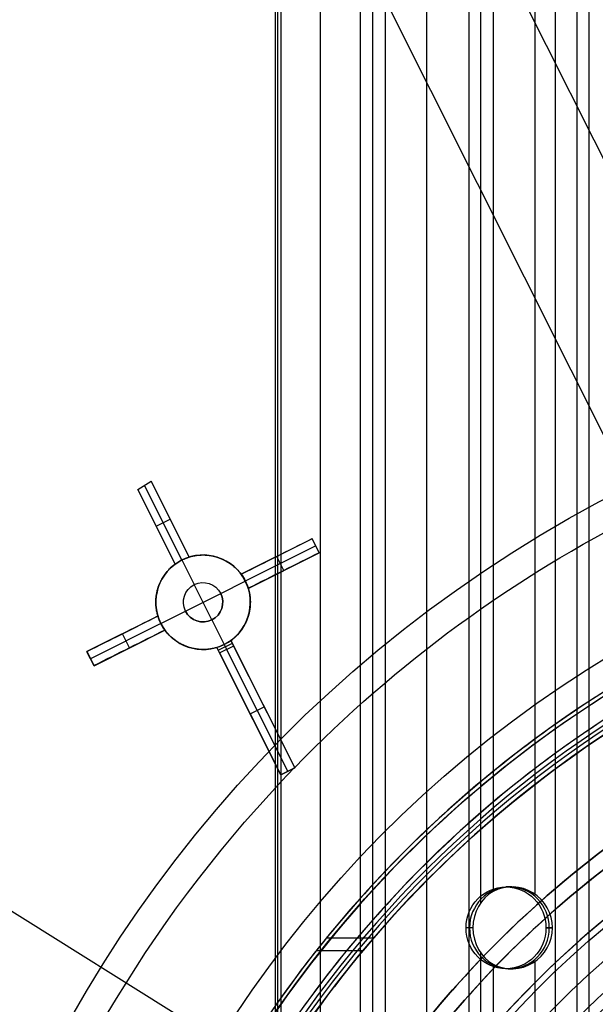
# Model space of a CAD drawing. Extents: x 16051 to 17254, y -2088 to -1046.
# Tile 47 of 62: x 16576 to 16612, y -1663 to -1601. Entities that reach past the tile are written whole.
import ezdxf

# ---------------------------------------------------------------- set-up
doc = ezdxf.new("R2010")
doc.units = 0
doc.layers.get('0').update_dxf_attribs({"linetype": 'CONTINUOUS'})
doc.layers.add('COLOR', color=7, linetype='CONTINUOUS')
doc.layers.add('LUZ', color=7, linetype='CONTINUOUS')

msp = doc.modelspace()

# ---------------------------------------------------------------- linework, layer by layer
for p, q in [((16597.386, -1675.616, 51.536), (16597.386, -1045.626, 51.536)), ((16598.162, -1675.616, 51.959), (16598.162, -1045.626, 51.959)), ((16598.939, -1045.626, 52.382), (16598.939, -1675.616, 52.382)), ((16601.598, -1675.616, 52.752), (16601.598, -1045.626, 52.752)), ((16604.258, -1045.626, 53.122), (16604.258, -1675.616, 53.122)), ((16605.034, -1656.749, 53.545), (16605.034, -1045.626, 53.545)), ((16605.811, -1045.626, 53.968), (16605.811, -1656.05, 53.968)), ((16608.471, -1656.232, 54.339), (16608.471, -1045.626, 54.339)), ((16609.748, -1045.626, 56.442), (16609.748, -1671.351, 56.442)), ((16611.13, -1045.626, 54.709), (16611.13, -1670.149, 54.709)), ((16611.907, -1669.133, 55.132), (16611.907, -1045.626, 55.132)), ((16594.85, -1675.616, 51.183), (16594.85, -1045.898, 51.183)), ((16591.966, -1049.626, 52.337), (16591.966, -1675.616, 52.337)), ((16592.14, -1675.616, 51.583), (16592.14, -1049.626, 51.583)), ((16592.314, -1049.626, 50.83), (16592.314, -1675.616, 50.83)), ((16606.99, -1655.764, 54.134), (16606.624, -1655.764, 55.721)), ((16604.522, -1658.364, 53.266), (16604.09, -1658.364, 55.136)), ((16609.157, -1658.364, 56.306), (16609.576, -1658.364, 54.493)), ((16609.576, -1658.364, 54.493), (16609.157, -1658.364, 56.306)), ((16609.576, -1658.364, 54.493), (16609.157, -1658.364, 56.306)), ((16595.225, -1659.001, 55.925), (16598.224, -1659.001, 56.617)), ((16597.534, -1659.815, 50.773), (16594.571, -1659.815, 50.088)), ((16605.034, -1675.616, 53.545), (16605.034, -1659.978, 53.545)), ((16605.811, -1660.678, 53.968), (16605.811, -1675.616, 53.968)), ((16608.471, -1673.695, 54.339), (16608.471, -1660.496, 54.339)), ((16606.99, -1660.964, 54.134), (16606.624, -1660.964, 55.721))]:
    msp.add_line(p, q)
at = {"extrusion": (-0.224951, 1.45219e-14, 0.97437)}
msp.add_lwpolyline([(1664.04, 16302.872), (1663.564, 16302.537), (1663.091, 16302.197), (1662.62, 16301.854), (1662.152, 16301.507), (1661.685, 16301.156), (1661.222, 16300.8), (1660.761, 16300.441), (1660.302, 16300.078), (1659.846, 16299.711), (1659.393, 16299.34), (1658.942, 16298.966), (1658.494, 16298.587), (1658.049, 16298.205), (1657.606, 16297.819), (1657.167, 16297.429), (1656.73, 16297.036), (1656.296, 16296.639), (1655.866, 16296.238), (1655.438, 16295.834), (1655.013, 16295.426), (1654.592, 16295.015), (1654.174, 16294.6), (1653.758, 16294.182), (1653.347, 16293.76), (1652.938, 16293.336), (1652.533, 16292.907), (1652.131, 16292.476), (1651.732, 16292.042), (1651.337, 16291.604), (1650.946, 16291.163), (1650.557, 16290.719), (1650.173, 16290.272), (1649.792, 16289.822), (1649.414, 16289.369), (1649.041, 16288.913), (1648.67, 16288.454), (1648.304, 16287.993), (1647.941, 16287.528), (1647.582, 16287.061), (1647.227, 16286.591), (1646.876, 16286.119), (1646.528, 16285.644), (1646.184, 16285.167), (1645.845, 16284.687), (1645.509, 16284.204), (1645.177, 16283.719), (1644.849, 16283.232), (1644.525, 16282.743), (1644.205, 16282.251), (1643.889, 16281.758), (1643.577, 16281.262), (1643.269, 16280.764), (1642.966, 16280.264), (1642.666, 16279.762), (1642.37, 16279.258), (1642.079, 16278.752), (1641.792, 16278.245), (1641.509, 16277.735), (1641.23, 16277.224), (1640.955, 16276.712), (1640.684, 16276.197), (1640.418, 16275.682), (1640.156, 16275.164), (1639.898, 16274.645), (1639.644, 16274.125), (1639.395, 16273.604), (1639.15, 16273.081), (1638.909, 16272.557), (1638.672, 16272.032), (1638.44, 16271.506), (1638.212, 16270.978), (1637.988, 16270.45), (1637.768, 16269.921), (1637.553, 16269.39), (1637.342, 16268.859), (1637.135, 16268.327), (1636.933, 16267.795), (1636.735, 16267.261), (1636.541, 16266.727), (1636.351, 16266.192), (1636.166, 16265.657), (1635.984, 16265.122), (1635.807, 16264.585), (1635.635, 16264.049), (1635.466, 16263.512), (1635.302, 16262.975), (1635.142, 16262.437), (1634.986, 16261.9), (1634.835, 16261.362), (1634.687, 16260.824), (1634.544, 16260.286), (1634.405, 16259.748), (1634.27, 16259.21), (1634.139, 16258.672), (1634.013, 16258.135), (1633.89, 16257.597), (1633.772, 16257.06), (1633.657, 16256.523), (1633.547, 16255.986), (1633.441, 16255.45), (1633.339, 16254.914), (1633.241, 16254.378), (1633.146, 16253.843), (1633.056, 16253.309), (1632.97, 16252.775), (1632.887, 16252.241), (1632.809, 16251.709), (1632.735, 16251.177), (1632.664, 16250.646), (1632.597, 16250.115), (1632.534, 16249.586), (1632.475, 16249.057), (1632.419, 16248.529), (1632.368, 16248.002), (1632.32, 16247.476), (1632.276, 16246.951), (1632.235, 16246.427), (1632.198, 16245.904), (1632.165, 16245.383), (1632.136, 16244.862), (1632.11, 16244.343), (1632.087, 16243.825), (1632.068, 16243.308), (1632.053, 16242.792), (1632.041, 16242.278), (1632.032, 16241.765), (1632.027, 16241.253), (1632.025, 16240.743), (1632.027, 16240.224), (1632.032, 16239.703), (1632.041, 16239.181), (1632.054, 16238.657), (1632.07, 16238.132), (1632.089, 16237.606), (1632.113, 16237.079), (1632.14, 16236.55), (1632.17, 16236.02), (1632.205, 16235.489), (1632.243, 16234.957), (1632.285, 16234.423), (1632.331, 16233.889), (1632.38, 16233.353), (1632.434, 16232.817), (1632.491, 16232.28), (1632.553, 16231.741), (1632.618, 16231.202), (1632.687, 16230.662), (1632.76, 16230.121), (1632.838, 16229.58), (1632.919, 16229.037), (1633.004, 16228.494), (1633.094, 16227.951), (1633.187, 16227.407), (1633.285, 16226.862), (1633.387, 16226.317), (1633.493, 16225.771), (1633.603, 16225.225), (1633.718, 16224.679), (1633.836, 16224.132), (1633.959, 16223.585), (1634.086, 16223.038), (1634.217, 16222.491), (1634.353, 16221.943), (1634.493, 16221.396), (1634.637, 16220.848), (1634.786, 16220.301), (1634.939, 16219.754), (1635.096, 16219.206), (1635.258, 16218.659), (1635.423, 16218.113), (1635.594, 16217.566), (1635.769, 16217.02), (1635.948, 16216.474), (1636.131, 16215.929), (1636.319, 16215.384), (1636.511, 16214.84), (1636.708, 16214.297), (1636.909, 16213.754), (1637.115, 16213.212), (1637.325, 16212.67), (1637.539, 16212.13), (1637.758, 16211.59), (1637.981, 16211.051), (1638.209, 16210.513), (1638.441, 16209.977), (1638.678, 16209.441), (1638.919, 16208.907), (1639.164, 16208.374), (1639.414, 16207.842), (1639.668, 16207.311), (1639.927, 16206.782), (1640.19, 16206.254), (1640.457, 16205.728), (1640.729, 16205.203), (1641.005, 16204.68), (1641.285, 16204.159), (1641.57, 16203.639), (1641.859, 16203.121), (1642.152, 16202.605), (1642.45, 16202.091), (1642.752, 16201.579), (1643.058, 16201.068), (1643.369, 16200.56), (1643.683, 16200.054), (1644.002, 16199.55), (1644.325, 16199.049), (1644.652, 16198.549), (1644.984, 16198.052), (1645.319, 16197.557), (1645.659, 16197.065), (1646.002, 16196.575), (1646.35, 16196.088), (1646.702, 16195.604), (1647.057, 16195.122), (1647.417, 16194.642), (1647.78, 16194.166), (1648.148, 16193.692), (1648.519, 16193.221), (1648.894, 16192.753), (1649.273, 16192.288), (1649.656, 16191.826), (1650.043, 16191.367), (1650.433, 16190.911), (1650.827, 16190.458), (1651.224, 16190.008), (1651.625, 16189.562), (1652.03, 16189.119), (1652.438, 16188.679), (1652.85, 16188.243), (1653.265, 16187.81), (1653.683, 16187.38), (1654.105, 16186.954), (1654.53, 16186.531), (1654.959, 16186.112), (1655.391, 16185.697), (1655.826, 16185.285), (1656.264, 16184.877), (1656.705, 16184.473), (1657.149, 16184.072), (1657.596, 16183.676), (1658.046, 16183.283), (1658.499, 16182.894), (1658.955, 16182.509), (1659.414, 16182.128), (1659.876, 16181.75), (1660.34, 16181.377), (1660.807, 16181.008), (1661.277, 16180.643), (1661.749, 16180.282), (1662.223, 16179.925), (1662.701, 16179.572), (1663.18, 16179.224), (1663.662, 16178.879), (1664.147, 16178.539), (1664.633, 16178.203), (1665.122, 16177.872)], dxfattribs=at)
at = {"extrusion": (-0.224951, -6.86556e-14, 0.97437)}
msp.add_lwpolyline([(1663.282, 16177.872), (1662.816, 16178.209), (1662.352, 16178.55), (1661.891, 16178.896), (1661.432, 16179.245), (1660.975, 16179.597), (1660.521, 16179.954), (1660.07, 16180.315), (1659.621, 16180.679), (1659.174, 16181.047), (1658.73, 16181.419), (1658.289, 16181.795), (1657.851, 16182.174), (1657.415, 16182.557), (1656.982, 16182.943), (1656.552, 16183.333), (1656.125, 16183.727), (1655.701, 16184.124), (1655.28, 16184.524), (1654.862, 16184.928), (1654.447, 16185.335), (1654.035, 16185.746), (1653.626, 16186.16), (1653.22, 16186.577), (1652.817, 16186.998), (1652.418, 16187.422), (1652.022, 16187.848), (1651.63, 16188.278), (1651.24, 16188.712), (1650.854, 16189.148), (1650.472, 16189.587), (1650.093, 16190.029), (1649.717, 16190.474), (1649.345, 16190.922), (1648.977, 16191.373), (1648.612, 16191.826), (1648.25, 16192.282), (1647.893, 16192.741), (1647.539, 16193.203), (1647.188, 16193.667), (1646.842, 16194.134), (1646.499, 16194.603), (1646.16, 16195.075), (1645.825, 16195.549), (1645.493, 16196.025), (1645.165, 16196.504), (1644.842, 16196.985), (1644.522, 16197.469), (1644.206, 16197.954), (1643.894, 16198.442), (1643.586, 16198.931), (1643.282, 16199.423), (1642.981, 16199.917), (1642.685, 16200.412), (1642.393, 16200.91), (1642.105, 16201.409), (1641.821, 16201.91), (1641.541, 16202.413), (1641.265, 16202.917), (1640.993, 16203.423), (1640.725, 16203.931), (1640.462, 16204.44), (1640.202, 16204.951), (1639.947, 16205.463), (1639.695, 16205.976), (1639.448, 16206.491), (1639.205, 16207.007), (1638.966, 16207.524), (1638.731, 16208.042), (1638.501, 16208.562), (1638.274, 16209.082), (1638.052, 16209.604), (1637.834, 16210.126), (1637.62, 16210.65), (1637.41, 16211.174), (1637.205, 16211.699), (1637.003, 16212.225), (1636.806, 16212.751), (1636.613, 16213.279), (1636.424, 16213.806), (1636.239, 16214.335), (1636.059, 16214.863), (1635.882, 16215.393), (1635.71, 16215.922), (1635.542, 16216.452), (1635.378, 16216.983), (1635.218, 16217.513), (1635.062, 16218.044), (1634.91, 16218.575), (1634.763, 16219.106), (1634.619, 16219.638), (1634.48, 16220.169), (1634.344, 16220.7), (1634.213, 16221.231), (1634.085, 16221.763), (1633.962, 16222.293), (1633.843, 16222.824), (1633.727, 16223.355), (1633.616, 16223.885), (1633.508, 16224.415), (1633.405, 16224.944), (1633.305, 16225.473), (1633.21, 16226.002), (1633.118, 16226.53), (1633.03, 16227.058), (1632.946, 16227.585), (1632.866, 16228.112), (1632.789, 16228.637), (1632.717, 16229.162), (1632.648, 16229.687), (1632.583, 16230.21), (1632.521, 16230.733), (1632.464, 16231.255), (1632.41, 16231.776), (1632.359, 16232.297), (1632.312, 16232.816), (1632.269, 16233.334), (1632.23, 16233.851), (1632.194, 16234.367), (1632.162, 16234.883), (1632.133, 16235.396), (1632.107, 16235.909), (1632.086, 16236.421), (1632.067, 16236.931), (1632.052, 16237.44), (1632.04, 16237.948), (1632.032, 16238.455), (1632.027, 16238.96), (1632.025, 16239.464), (1632.027, 16239.99), (1632.033, 16240.517), (1632.042, 16241.046), (1632.054, 16241.576), (1632.071, 16242.108), (1632.091, 16242.641), (1632.115, 16243.176), (1632.142, 16243.711), (1632.174, 16244.248), (1632.209, 16244.786), (1632.248, 16245.325), (1632.292, 16245.866), (1632.339, 16246.407), (1632.39, 16246.95), (1632.445, 16247.493), (1632.503, 16248.038), (1632.566, 16248.583), (1632.634, 16249.13), (1632.705, 16249.677), (1632.78, 16250.225), (1632.859, 16250.774), (1632.943, 16251.323), (1633.03, 16251.873), (1633.122, 16252.424), (1633.218, 16252.975), (1633.319, 16253.527), (1633.423, 16254.08), (1633.532, 16254.632), (1633.645, 16255.186), (1633.763, 16255.739), (1633.885, 16256.293), (1634.011, 16256.847), (1634.141, 16257.401), (1634.276, 16257.956), (1634.416, 16258.51), (1634.559, 16259.065), (1634.707, 16259.619), (1634.86, 16260.173), (1635.017, 16260.728), (1635.179, 16261.282), (1635.345, 16261.836), (1635.515, 16262.389), (1635.69, 16262.943), (1635.869, 16263.496), (1636.053, 16264.048), (1636.242, 16264.6), (1636.435, 16265.152), (1636.632, 16265.702), (1636.834, 16266.253), (1637.041, 16266.802), (1637.252, 16267.351), (1637.468, 16267.898), (1637.688, 16268.445), (1637.913, 16268.991), (1638.142, 16269.536), (1638.376, 16270.08), (1638.614, 16270.623), (1638.857, 16271.164), (1639.105, 16271.705), (1639.357, 16272.244), (1639.613, 16272.782), (1639.874, 16273.318), (1640.14, 16273.853), (1640.409, 16274.386), (1640.684, 16274.918), (1640.963, 16275.448), (1641.246, 16275.976), (1641.534, 16276.503), (1641.826, 16277.028), (1642.123, 16277.55), (1642.424, 16278.071), (1642.73, 16278.59), (1643.039, 16279.107), (1643.354, 16279.622), (1643.672, 16280.135), (1643.995, 16280.645), (1644.322, 16281.153), (1644.654, 16281.659), (1644.989, 16282.163), (1645.329, 16282.664), (1645.673, 16283.162), (1646.021, 16283.658), (1646.374, 16284.152), (1646.73, 16284.642), (1647.091, 16285.13), (1647.455, 16285.615), (1647.824, 16286.098), (1648.197, 16286.577), (1648.573, 16287.054), (1648.954, 16287.527), (1649.338, 16287.998), (1649.727, 16288.465), (1650.119, 16288.93), (1650.515, 16289.391), (1650.915, 16289.849), (1651.318, 16290.304), (1651.725, 16290.755), (1652.136, 16291.203), (1652.55, 16291.647), (1652.968, 16292.089), (1653.39, 16292.526), (1653.815, 16292.96), (1654.243, 16293.391), (1654.675, 16293.817), (1655.11, 16294.241), (1655.548, 16294.66), (1655.99, 16295.076), (1656.435, 16295.487), (1656.883, 16295.895), (1657.334, 16296.299), (1657.788, 16296.7), (1658.246, 16297.096), (1658.706, 16297.488), (1659.169, 16297.876), (1659.635, 16298.261), (1660.104, 16298.641), (1660.576, 16299.017), (1661.05, 16299.388), (1661.527, 16299.756), (1662.007, 16300.119), (1662.489, 16300.479), (1662.974, 16300.833), (1663.461, 16301.184), (1663.95, 16301.53), (1664.442, 16301.872), (1664.936, 16302.21), (1665.433, 16302.543), (1665.931, 16302.872)], dxfattribs=at)
at = {"extrusion": (-0.224951, -8.65094e-14, 0.97437)}
msp.add_lwpolyline([(1669.49, 16177.872), (1668.979, 16178.181), (1668.471, 16178.494), (1667.964, 16178.813), (1667.46, 16179.136), (1666.958, 16179.463), (1666.458, 16179.796), (1665.96, 16180.132), (1665.465, 16180.474), (1664.972, 16180.82), (1664.482, 16181.17), (1663.994, 16181.525), (1663.509, 16181.885), (1663.026, 16182.248), (1662.546, 16182.617), (1662.069, 16182.989), (1661.595, 16183.366), (1661.123, 16183.747), (1660.655, 16184.133), (1660.189, 16184.523), (1659.727, 16184.917), (1659.268, 16185.315), (1658.812, 16185.717), (1658.359, 16186.123), (1657.909, 16186.534), (1657.462, 16186.948), (1657.019, 16187.366), (1656.58, 16187.788), (1656.143, 16188.214), (1655.711, 16188.644), (1655.282, 16189.078), (1654.856, 16189.515), (1654.434, 16189.956), (1654.016, 16190.401), (1653.601, 16190.849), (1653.191, 16191.301), (1652.784, 16191.756), (1652.381, 16192.215), (1651.982, 16192.677), (1651.586, 16193.143), (1651.195, 16193.611), (1650.808, 16194.083), (1650.425, 16194.558), (1650.046, 16195.037), (1649.671, 16195.518), (1649.3, 16196.002), (1648.934, 16196.489), (1648.571, 16196.98), (1648.213, 16197.472), (1647.859, 16197.968), (1647.51, 16198.467), (1647.165, 16198.968), (1646.824, 16199.471), (1646.488, 16199.978), (1646.156, 16200.486), (1645.828, 16200.997), (1645.505, 16201.511), (1645.187, 16202.027), (1644.873, 16202.545), (1644.563, 16203.065), (1644.259, 16203.587), (1643.958, 16204.111), (1643.663, 16204.638), (1643.372, 16205.166), (1643.085, 16205.696), (1642.803, 16206.228), (1642.526, 16206.762), (1642.254, 16207.297), (1641.986, 16207.834), (1641.723, 16208.372), (1641.464, 16208.912), (1641.211, 16209.453), (1640.962, 16209.996), (1640.717, 16210.54), (1640.478, 16211.085), (1640.243, 16211.632), (1640.013, 16212.179), (1639.787, 16212.728), (1639.567, 16213.277), (1639.351, 16213.828), (1639.14, 16214.379), (1638.933, 16214.931), (1638.731, 16215.484), (1638.534, 16216.038), (1638.342, 16216.592), (1638.155, 16217.146), (1637.972, 16217.702), (1637.793, 16218.257), (1637.62, 16218.813), (1637.451, 16219.369), (1637.287, 16219.926), (1637.127, 16220.483), (1636.973, 16221.04), (1636.822, 16221.597), (1636.677, 16222.154), (1636.536, 16222.711), (1636.399, 16223.268), (1636.267, 16223.825), (1636.14, 16224.381), (1636.017, 16224.938), (1635.899, 16225.494), (1635.785, 16226.049), (1635.676, 16226.605), (1635.571, 16227.159), (1635.471, 16227.714), (1635.375, 16228.268), (1635.283, 16228.821), (1635.196, 16229.373), (1635.113, 16229.925), (1635.034, 16230.476), (1634.96, 16231.026), (1634.89, 16231.576), (1634.824, 16232.124), (1634.763, 16232.672), (1634.705, 16233.218), (1634.652, 16233.764), (1634.603, 16234.308), (1634.558, 16234.852), (1634.517, 16235.394), (1634.48, 16235.935), (1634.447, 16236.475), (1634.419, 16237.013), (1634.394, 16237.55), (1634.373, 16238.086), (1634.356, 16238.62), (1634.342, 16239.153), (1634.333, 16239.685), (1634.327, 16240.214), (1634.325, 16240.743), (1634.327, 16241.261), (1634.333, 16241.781), (1634.342, 16242.303), (1634.355, 16242.826), (1634.371, 16243.35), (1634.391, 16243.876), (1634.415, 16244.403), (1634.443, 16244.931), (1634.475, 16245.461), (1634.51, 16245.991), (1634.549, 16246.523), (1634.593, 16247.056), (1634.64, 16247.59), (1634.691, 16248.125), (1634.746, 16248.662), (1634.806, 16249.199), (1634.869, 16249.737), (1634.936, 16250.276), (1635.008, 16250.815), (1635.083, 16251.356), (1635.163, 16251.897), (1635.247, 16252.439), (1635.335, 16252.982), (1635.427, 16253.525), (1635.524, 16254.069), (1635.625, 16254.613), (1635.73, 16255.158), (1635.839, 16255.703), (1635.953, 16256.249), (1636.071, 16256.795), (1636.193, 16257.341), (1636.32, 16257.887), (1636.451, 16258.434), (1636.587, 16258.98), (1636.727, 16259.527), (1636.872, 16260.074), (1637.02, 16260.62), (1637.174, 16261.167), (1637.332, 16261.713), (1637.494, 16262.259), (1637.661, 16262.805), (1637.832, 16263.351), (1638.008, 16263.896), (1638.188, 16264.441), (1638.373, 16264.985), (1638.563, 16265.529), (1638.757, 16266.072), (1638.955, 16266.615), (1639.158, 16267.156), (1639.366, 16267.697), (1639.578, 16268.237), (1639.795, 16268.777), (1640.016, 16269.315), (1640.242, 16269.852), (1640.473, 16270.389), (1640.708, 16270.924), (1640.947, 16271.458), (1641.191, 16271.99), (1641.44, 16272.522), (1641.693, 16273.052), (1641.951, 16273.581), (1642.213, 16274.108), (1642.479, 16274.633), (1642.751, 16275.157), (1643.026, 16275.68), (1643.306, 16276.2), (1643.591, 16276.719), (1643.88, 16277.236), (1644.174, 16277.751), (1644.471, 16278.264), (1644.774, 16278.775), (1645.08, 16279.285), (1645.391, 16279.792), (1645.707, 16280.296), (1646.027, 16280.799), (1646.351, 16281.299), (1646.679, 16281.797), (1647.011, 16282.292), (1647.348, 16282.785), (1647.689, 16283.276), (1648.034, 16283.764), (1648.383, 16284.249), (1648.737, 16284.731), (1649.094, 16285.211), (1649.456, 16285.688), (1649.821, 16286.162), (1650.191, 16286.633), (1650.564, 16287.101), (1650.942, 16287.567), (1651.323, 16288.029), (1651.708, 16288.488), (1652.098, 16288.944), (1652.49, 16289.396), (1652.887, 16289.845), (1653.287, 16290.291), (1653.691, 16290.734), (1654.099, 16291.173), (1654.51, 16291.609), (1654.925, 16292.041), (1655.343, 16292.47), (1655.764, 16292.895), (1656.189, 16293.317), (1656.618, 16293.734), (1657.05, 16294.148), (1657.485, 16294.559), (1657.923, 16294.965), (1658.364, 16295.368), (1658.809, 16295.766), (1659.257, 16296.161), (1659.707, 16296.552), (1660.161, 16296.939), (1660.618, 16297.322), (1661.077, 16297.7), (1661.539, 16298.075), (1662.004, 16298.445), (1662.472, 16298.812), (1662.943, 16299.174), (1663.416, 16299.532), (1663.892, 16299.885), (1664.37, 16300.235), (1664.851, 16300.58), (1665.334, 16300.92), (1665.819, 16301.257), (1666.307, 16301.589), (1666.797, 16301.916), (1667.289, 16302.239), (1667.783, 16302.558), (1668.279, 16302.872)], dxfattribs=at)
at = {"extrusion": (-0.224951, 3.12243e-15, 0.97437)}
msp.add_lwpolyline([(1669.797, 16302.518), (1669.283, 16302.21), (1668.77, 16301.898), (1668.26, 16301.581), (1667.752, 16301.259), (1667.247, 16300.933), (1666.743, 16300.602), (1666.242, 16300.266), (1665.743, 16299.925), (1665.246, 16299.58), (1664.752, 16299.231), (1664.261, 16298.877), (1663.772, 16298.518), (1663.286, 16298.155), (1662.802, 16297.787), (1662.321, 16297.415), (1661.843, 16297.039), (1661.368, 16296.658), (1660.896, 16296.273), (1660.427, 16295.884), (1659.961, 16295.49), (1659.497, 16295.092), (1659.038, 16294.69), (1658.581, 16294.284), (1658.127, 16293.874), (1657.677, 16293.459), (1657.231, 16293.041), (1656.787, 16292.619), (1656.347, 16292.192), (1655.911, 16291.762), (1655.478, 16291.328), (1655.049, 16290.891), (1654.623, 16290.449), (1654.202, 16290.004), (1653.783, 16289.555), (1653.369, 16289.103), (1652.959, 16288.647), (1652.552, 16288.188), (1652.149, 16287.725), (1651.751, 16287.259), (1651.356, 16286.789), (1650.965, 16286.316), (1650.579, 16285.84), (1650.196, 16285.361), (1649.818, 16284.879), (1649.444, 16284.393), (1649.074, 16283.905), (1648.708, 16283.414), (1648.347, 16282.919), (1647.99, 16282.422), (1647.637, 16281.923), (1647.289, 16281.42), (1646.945, 16280.915), (1646.605, 16280.407), (1646.27, 16279.897), (1645.94, 16279.384), (1645.614, 16278.869), (1645.292, 16278.352), (1644.975, 16277.832), (1644.663, 16277.31), (1644.355, 16276.786), (1644.052, 16276.26), (1643.753, 16275.732), (1643.46, 16275.202), (1643.17, 16274.67), (1642.886, 16274.136), (1642.606, 16273.6), (1642.331, 16273.063), (1642.061, 16272.524), (1641.795, 16271.984), (1641.534, 16271.442), (1641.278, 16270.898), (1641.026, 16270.353), (1640.78, 16269.807), (1640.538, 16269.259), (1640.301, 16268.711), (1640.068, 16268.161), (1639.841, 16267.61), (1639.618, 16267.058), (1639.4, 16266.505), (1639.187, 16265.952), (1638.978, 16265.397), (1638.774, 16264.842), (1638.576, 16264.286), (1638.381, 16263.729), (1638.192, 16263.172), (1638.007, 16262.615), (1637.827, 16262.056), (1637.652, 16261.498), (1637.482, 16260.939), (1637.316, 16260.38), (1637.155, 16259.82), (1636.998, 16259.261), (1636.847, 16258.701), (1636.7, 16258.142), (1636.557, 16257.582), (1636.419, 16257.022), (1636.286, 16256.463), (1636.158, 16255.904), (1636.034, 16255.345), (1635.914, 16254.786), (1635.799, 16254.228), (1635.689, 16253.67), (1635.583, 16253.112), (1635.482, 16252.555), (1635.385, 16251.999), (1635.292, 16251.443), (1635.204, 16250.888), (1635.12, 16250.333), (1635.041, 16249.78), (1634.966, 16249.227), (1634.895, 16248.675), (1634.829, 16248.124), (1634.767, 16247.573), (1634.709, 16247.024), (1634.655, 16246.476), (1634.606, 16245.929), (1634.56, 16245.383), (1634.519, 16244.838), (1634.482, 16244.295), (1634.449, 16243.752), (1634.42, 16243.211), (1634.394, 16242.672), (1634.373, 16242.133), (1634.356, 16241.597), (1634.343, 16241.061), (1634.333, 16240.527), (1634.327, 16239.995), (1634.325, 16239.464), (1634.327, 16238.952), (1634.333, 16238.439), (1634.341, 16237.925), (1634.354, 16237.409), (1634.37, 16236.892), (1634.389, 16236.373), (1634.413, 16235.853), (1634.44, 16235.332), (1634.471, 16234.81), (1634.505, 16234.286), (1634.543, 16233.761), (1634.586, 16233.236), (1634.631, 16232.709), (1634.681, 16232.181), (1634.735, 16231.652), (1634.793, 16231.122), (1634.854, 16230.592), (1634.92, 16230.06), (1634.989, 16229.528), (1635.063, 16228.995), (1635.14, 16228.461), (1635.222, 16227.926), (1635.308, 16227.391), (1635.397, 16226.855), (1635.491, 16226.319), (1635.589, 16225.782), (1635.692, 16225.244), (1635.798, 16224.707), (1635.909, 16224.168), (1636.023, 16223.63), (1636.142, 16223.091), (1636.266, 16222.552), (1636.393, 16222.013), (1636.525, 16221.474), (1636.661, 16220.934), (1636.802, 16220.395), (1636.947, 16219.855), (1637.096, 16219.316), (1637.249, 16218.777), (1637.407, 16218.238), (1637.569, 16217.699), (1637.736, 16217.16), (1637.907, 16216.622), (1638.082, 16216.084), (1638.262, 16215.547), (1638.447, 16215.01), (1638.635, 16214.474), (1638.828, 16213.938), (1639.026, 16213.403), (1639.228, 16212.869), (1639.434, 16212.335), (1639.645, 16211.802), (1639.86, 16211.271), (1640.08, 16210.74), (1640.304, 16210.21), (1640.532, 16209.681), (1640.765, 16209.153), (1641.003, 16208.627), (1641.245, 16208.101), (1641.491, 16207.577), (1641.741, 16207.054), (1641.997, 16206.533), (1642.256, 16206.013), (1642.52, 16205.495), (1642.788, 16204.978), (1643.061, 16204.463), (1643.338, 16203.949), (1643.619, 16203.438), (1643.904, 16202.928), (1644.194, 16202.42), (1644.489, 16201.913), (1644.787, 16201.409), (1645.09, 16200.907), (1645.397, 16200.407), (1645.708, 16199.909), (1646.023, 16199.413), (1646.343, 16198.919), (1646.667, 16198.428), (1646.995, 16197.939), (1647.327, 16197.452), (1647.663, 16196.968), (1648.003, 16196.487), (1648.347, 16196.008), (1648.696, 16195.531), (1649.048, 16195.058), (1649.404, 16194.587), (1649.764, 16194.118), (1650.128, 16193.653), (1650.496, 16193.19), (1650.868, 16192.731), (1651.243, 16192.274), (1651.623, 16191.821), (1652.006, 16191.37), (1652.392, 16190.923), (1652.783, 16190.479), (1653.177, 16190.038), (1653.574, 16189.6), (1653.975, 16189.166), (1654.38, 16188.735), (1654.788, 16188.307), (1655.199, 16187.883), (1655.614, 16187.462), (1656.033, 16187.045), (1656.454, 16186.631), (1656.879, 16186.221), (1657.307, 16185.815), (1657.738, 16185.412), (1658.172, 16185.014), (1658.609, 16184.618), (1659.05, 16184.227), (1659.493, 16183.84), (1659.939, 16183.456), (1660.388, 16183.076), (1660.84, 16182.701), (1661.295, 16182.329), (1661.753, 16181.961), (1662.213, 16181.597), (1662.676, 16181.238), (1663.141, 16180.882), (1663.609, 16180.531), (1664.079, 16180.184), (1664.552, 16179.841), (1665.027, 16179.502), (1665.505, 16179.167), (1665.984, 16178.837), (1666.466, 16178.511), (1666.95, 16178.189), (1667.437, 16177.872)], dxfattribs=at)
for points in [[(16612.315, -1643.712), (16611.938, -1643.957), (16611.563, -1644.204), (16611.189, -1644.453), (16610.817, -1644.705), (16610.447, -1644.959), (16610.078, -1645.215), (16609.71, -1645.474), (16609.344, -1645.735), (16608.98, -1645.998), (16608.617, -1646.263), (16608.256, -1646.53), (16607.897, -1646.8), (16607.539, -1647.072), (16607.183, -1647.346), (16606.828, -1647.622), (16606.475, -1647.901), (16606.124, -1648.181), (16605.775, -1648.464), (16605.427, -1648.749), (16605.082, -1649.036), (16604.737, -1649.325), (16604.395, -1649.616), (16604.054, -1649.909), (16603.716, -1650.205), (16603.379, -1650.502), (16603.044, -1650.801), (16602.71, -1651.103), (16602.379, -1651.406), (16602.049, -1651.712), (16601.721, -1652.019), (16601.395, -1652.329), (16601.071, -1652.64), (16600.749, -1652.954), (16600.429, -1653.269), (16600.111, -1653.586), (16599.795, -1653.906), (16599.48, -1654.227), (16599.168, -1654.55), (16598.857, -1654.875), (16598.549, -1655.202), (16598.243, -1655.531), (16597.938, -1655.861), (16597.636, -1656.194), (16597.336, -1656.528), (16597.037, -1656.865), (16596.741, -1657.203), (16596.447, -1657.542), (16596.155, -1657.884), (16595.865, -1658.227), (16595.578, -1658.573), (16595.292, -1658.92), (16595.009, -1659.268), (16594.727, -1659.619), (16594.448, -1659.971), (16594.171, -1660.325), (16593.896, -1660.681), (16593.624, -1661.038), (16593.354, -1661.397), (16593.085, -1661.758), (16592.82, -1662.12), (16592.556, -1662.484), (16592.295, -1662.85), (16592.036, -1663.217)], [(16612.391, -1645.454), (16612.025, -1645.699), (16611.661, -1645.945), (16611.298, -1646.194), (16610.936, -1646.445), (16610.576, -1646.698), (16610.218, -1646.954), (16609.861, -1647.211), (16609.506, -1647.471), (16609.152, -1647.733), (16608.8, -1647.998), (16608.449, -1648.264), (16608.101, -1648.532), (16607.753, -1648.803), (16607.408, -1649.076), (16607.064, -1649.35), (16606.722, -1649.627), (16606.381, -1649.906), (16606.042, -1650.187), (16605.705, -1650.471), (16605.37, -1650.756), (16605.036, -1651.043), (16604.705, -1651.332), (16604.375, -1651.624), (16604.046, -1651.917), (16603.72, -1652.212), (16603.395, -1652.509), (16603.072, -1652.809), (16602.751, -1653.11), (16602.432, -1653.413), (16602.114, -1653.718), (16601.799, -1654.025), (16601.485, -1654.334), (16601.174, -1654.645), (16600.864, -1654.958), (16600.556, -1655.272), (16600.25, -1655.589), (16599.946, -1655.907), (16599.644, -1656.227), (16599.344, -1656.549), (16599.046, -1656.873), (16598.749, -1657.199), (16598.455, -1657.526), (16598.163, -1657.856), (16597.873, -1658.187), (16597.585, -1658.52), (16597.299, -1658.854), (16597.015, -1659.191), (16596.733, -1659.529), (16596.453, -1659.869), (16596.176, -1660.21), (16595.9, -1660.554), (16595.627, -1660.899), (16595.356, -1661.246), (16595.086, -1661.594), (16594.819, -1661.944), (16594.555, -1662.296), (16594.292, -1662.649), (16594.032, -1663.004), (16593.773, -1663.36)], [(16612.543, -1653.621), (16612.227, -1653.864), (16611.912, -1654.11), (16611.599, -1654.357), (16611.287, -1654.606), (16610.977, -1654.857), (16610.669, -1655.109), (16610.362, -1655.364), (16610.057, -1655.621), (16609.753, -1655.879), (16609.45, -1656.139), (16609.15, -1656.401), (16608.851, -1656.665), (16608.553, -1656.931), (16608.257, -1657.198), (16607.963, -1657.468), (16607.671, -1657.739), (16607.38, -1658.012), (16607.091, -1658.286), (16606.803, -1658.563), (16606.517, -1658.841), (16606.233, -1659.121), (16605.951, -1659.402), (16605.67, -1659.686), (16605.391, -1659.971), (16605.114, -1660.258), (16604.838, -1660.546), (16604.565, -1660.836), (16604.293, -1661.128), (16604.023, -1661.421), (16603.754, -1661.717), (16603.488, -1662.013), (16603.223, -1662.312), (16602.96, -1662.612), (16602.699, -1662.913), (16602.44, -1663.216)], [(16612.529, -1654.897), (16612.221, -1655.14), (16611.914, -1655.385), (16611.609, -1655.632), (16611.305, -1655.881), (16611.003, -1656.132), (16610.702, -1656.384), (16610.403, -1656.639), (16610.105, -1656.895), (16609.809, -1657.153), (16609.515, -1657.413), (16609.222, -1657.674), (16608.931, -1657.938), (16608.641, -1658.203), (16608.353, -1658.47), (16608.066, -1658.739), (16607.782, -1659.009), (16607.499, -1659.281), (16607.217, -1659.555), (16606.937, -1659.831), (16606.659, -1660.108), (16606.383, -1660.387), (16606.108, -1660.668), (16605.835, -1660.95), (16605.564, -1661.234), (16605.294, -1661.52), (16605.027, -1661.807), (16604.761, -1662.096), (16604.497, -1662.387), (16604.234, -1662.679), (16603.974, -1662.973), (16603.715, -1663.268)]]:
    msp.add_lwpolyline(points)
at = {"extrusion": (0, 0, -1)}
for centre, radius in [((-16652.004, -1705.268, -89.375), 70.942), ((-16652.004, -1705.268, -46.5), 70.942), ((-16652.004, -1705.268, -259.625), 65), ((-16652.004, -1705.268, -259.625), 64), ((-16652.004, -1705.268, -88.125), 52.091), ((-16652.004, -1705.268, -62.125), 47.035), ((-16652.004, -1705.268, -199.625), 40)]:
    msp.add_arc(centre, radius, 330, 150, dxfattribs=at)
for centre, radius, start, end in [((16652.004, -1705.268, 89.375), 73.242, 30, 210), ((16652.004, -1705.268, 68.687), 73.242, 91.17127, 191.58203), ((16652.004, -1705.268, 46.5), 71.742, 52.5, 187.5), ((16652.004, -1705.268, 88.63), 71.445, 30, 210), ((16652.004, -1705.268, 89.056), 71.211, 30, 210), ((16652.004, -1705.268, 88.125), 70.939, 75, 165), ((16652.004, -1705.268, 67.937), 70.942, 93.83646, 193.71674), ((16652.004, -1705.268, 88.125), 70.939, 97.5, 142.5), ((16652.004, -1705.268, 245.683), 65, 30, 210), ((16652.004, -1705.268, 245.683), 64, 30, 210), ((16652.004, -1705.268, 211.391), 58.013, 30, 210), ((16652.004, -1705.268, 212.055), 57.262, 30, 210), ((16652.004, -1705.268, 67.125), 53.582, 30, 210), ((16652.004, -1705.268, 65.621), 53.582, 30, 210), ((16652.004, -1705.268, 67.125), 52.091, 30, 210), ((16652.004, -1705.268, 77.625), 52.091, 30, 210), ((16652.004, -1705.268, 62.125), 51.591, 88.45819, 151.54181), ((16652.004, -1705.268, 105.125), 43.818, 30, 210), ((16652.004, -1705.268, 52.54), 42.506, 30, 210)]:
    msp.add_arc(centre, radius, start, end)
at = {"extrusion": (0.224951, 4.36751e-15, -0.97437)}
msp.add_arc((-1658.364, 16193.532, 3681.384), 2.6, 270, 90, dxfattribs=at)
at = {"extrusion": (-0.137922, -6.64603e-11, 0.990443)}
msp.add_arc((1658.372, 16455.746, -2236.848), 2.61, 90.18117, 207.16117, dxfattribs=at)
at = {"extrusion": (-0.224951, 4.54747e-13, 0.97437)}
for start, end in [(90, 270), (270, 90)]:
    msp.add_arc((1658.364, 16193.532, -3682.343), 2.6, start, end, dxfattribs=at)
at = {"extrusion": (-0.47827, -4.56221e-12, 0.878213)}
msp.add_arc((1658.384, 14610.371, -7894.662), 2.589, 205.66283, 269.5568, dxfattribs=at)
at = {"extrusion": (0.224951, 2.41855e-10, -0.97437)}
msp.add_arc((-1705.616, 16241.032, 3681.384), 56, 302.39237, 332.2855, dxfattribs=at)
at = {"extrusion": (-0.224951, -6.972e-08, 0.97437)}
msp.add_arc((1705.621, 16241.031, -3682.211), 56, 207.71448, 237.60762, dxfattribs=at)
at = {"extrusion": (0.224951, 4.35532e-15, -0.97437)}
msp.add_arc((-1658.364, 16193.532, 3681.384), 2.6, 90, 270, dxfattribs=at)
at = {"extrusion": (-0.47827, 6.56322e-12, 0.878213)}
msp.add_arc((1658.344, 14610.371, -7894.662), 2.589, 270.4432, 334.33717, dxfattribs=at)
at = {"extrusion": (-0.137922, 6.6132e-11, 0.990443)}
msp.add_arc((1658.356, 16455.746, -2236.848), 2.61, 332.83883, 89.81883, dxfattribs=at)
at = {"layer": 'COLOR'}
for p, q in [((16618.4, -1638.217, 22.446), (16583.725, -1569.028, -10.541)), ((16624.632, -1650.651, 26.2), (16585.693, -1572.954, -10.843)), ((16583.242, -1630.537, 8.954), (16584.099, -1630.016, 9.036)), ((16584.099, -1630.016, 9.036), (16586.509, -1634.824, 11.241)), ((16586.509, -1634.824, 3.658), (16584.099, -1630.016, 9.036)), ((16585.615, -1635.272, 11.12), (16583.242, -1630.537, 8.954)), ((16583.242, -1630.537, 8.954), (16585.615, -1635.272, 3.658)), ((16586.043, -1635.01, 3.7), (16583.67, -1630.276, 8.996)), ((16583.943, -1631.937, 7.389), (16585.615, -1635.272, 7.389)), ((16586.509, -1634.824, 7.45), (16584.81, -1631.434, 7.45)), ((16584.41, -1632.868, 6.347), (16585.304, -1632.42, 6.347)), ((16585.304, -1632.42, 6.347), (16585.304, -1632.42, 10.14)), ((16584.428, -1632.905, 6.306), (16584.428, -1632.905, 10.038)), ((16594.315, -1633.661, 10.7), (16589.807, -1635.92, 5.658)), ((16594.315, -1633.661, 13.046), (16594.763, -1634.555, 13.462)), ((16594.315, -1633.661, 13.046), (16594.315, -1633.661, 10.7)), ((16594.315, -1633.661, 10.7), (16594.763, -1634.555, 10.7)), ((16594.763, -1634.555, 12.081), (16594.315, -1633.661, 12.081)), ((16589.807, -1635.92, 9.352), (16593.11, -1634.265, 9.352)), ((16594.539, -1634.108, 10.7), (16590.069, -1636.348, 5.7)), ((16594.539, -1634.108, 13.254), (16594.539, -1634.108, 10.7)), ((16586.043, -1635.01, 3.7), (16586.043, -1635.01, -7.3)), ((16586.043, -1635.01, -7.3), (16586.827, -1636.575, -7.3)), ((16586.509, -1634.824, 3.658), (16586.509, -1634.824, 11.241)), ((16590.256, -1636.814, 5.658), (16594.763, -1634.555, 10.7)), ((16592.061, -1634.791, 8.179), (16592.061, -1634.791, 12.804)), ((16592.509, -1635.685, 8.179), (16592.061, -1634.791, 8.179)), ((16594.763, -1634.555, 10.7), (16594.763, -1634.555, 13.462)), ((16585.615, -1635.272, 11.12), (16585.615, -1635.272, 3.658)), ((16590.256, -1636.814, 9.56), (16593.744, -1635.066, 9.56)), ((16592.509, -1635.685, 8.179), (16592.509, -1635.685, 13.218)), ((16589.807, -1635.92, 12.534), (16589.807, -1635.92, 5.658)), ((16586.827, -1636.575, -1.3), (16586.827, -1636.575, -7.3)), ((16587.947, -1638.81, -1.3), (16586.827, -1636.575, -1.3)), ((16588.504, -1637.132, -7.3), (16590.069, -1636.348, -7.3)), ((16590.069, -1636.348, 5.7), (16590.069, -1636.348, -7.3)), ((16590.256, -1636.814, 5.658), (16590.256, -1636.814, 12.946)), ((16586.269, -1638.253, -1.3), (16588.504, -1637.132, -1.3)), ((16588.504, -1637.132, -7.3), (16588.504, -1637.132, -1.3)), ((16584.518, -1638.571, 5.658), (16580.011, -1640.83, 10.7)), ((16584.518, -1638.571, 8.728), (16581.774, -1639.946, 8.728)), ((16584.518, -1638.571, 5.658), (16584.518, -1638.571, 11.797)), ((16584.705, -1639.037, -7.3), (16586.269, -1638.253, -7.3)), ((16586.269, -1638.253, -1.3), (16586.269, -1638.253, -7.3)), ((16587.947, -1638.81, -1.3), (16587.947, -1638.81, -7.3)), ((16587.947, -1638.81, -7.3), (16588.731, -1640.375, -7.3)), ((16584.705, -1639.037, 5.7), (16580.235, -1641.277, 10.7)), ((16584.705, -1639.037, -7.3), (16584.705, -1639.037, 5.7)), ((16580.459, -1641.724, 10.7), (16584.966, -1639.465, 5.658)), ((16582.042, -1640.931, 8.929), (16584.966, -1639.465, 8.929)), ((16582.265, -1639.7, 8.179), (16582.265, -1639.7, 11.44)), ((16582.713, -1640.594, 8.179), (16582.265, -1639.7, 8.179)), ((16584.966, -1639.465, 12.201), (16584.966, -1639.465, 5.658)), ((16582.713, -1640.594, 11.84), (16582.713, -1640.594, 8.179)), ((16592.317, -1648.645, 17.172), (16588.265, -1640.561, 13.526)), ((16588.265, -1640.561, 0.7), (16588.265, -1640.561, 13.526)), ((16588.265, -1640.561, 0.7), (16588.436, -1640.902, 0.7)), ((16590.567, -1645.153, 8.936), (16588.265, -1640.561, 8.936)), ((16588.351, -1640.732, 0.7), (16589.245, -1640.284, 0.7)), ((16588.436, -1640.902, 0.7), (16589.33, -1640.454, 0.7)), ((16588.731, -1640.375, 0.7), (16588.731, -1640.375, -7.3)), ((16588.731, -1640.375, 0.7), (16588.883, -1640.678, 0.7)), ((16592.764, -1648.421, 15.7), (16588.883, -1640.678, 0.7)), ((16589.159, -1640.113, 13.655), (16593.211, -1648.197, 17.315)), ((16589.159, -1640.113, 13.655), (16589.159, -1640.113, 0.7)), ((16589.33, -1640.454, 0.7), (16589.159, -1640.113, 0.7)), ((16591.479, -1644.742, 9.007), (16589.159, -1640.113, 9.007)), ((16593.211, -1648.197, 15.7), (16589.33, -1640.454, 0.7)), ((16580.459, -1641.724, 11.453), (16580.011, -1640.83, 11.057)), ((16580.011, -1640.83, 10.7), (16580.011, -1640.83, 11.057)), ((16580.011, -1640.83, 10.7), (16580.459, -1641.724, 10.7)), ((16580.459, -1641.724, 11.077), (16580.033, -1640.874, 11.077)), ((16580.235, -1641.277, 10.7), (16580.235, -1641.277, 11.255)), ((16588.436, -1640.902, 0.7), (16592.317, -1648.645, 15.7)), ((16580.459, -1641.724, 10.7), (16580.459, -1641.724, 11.453)), ((16590.376, -1644.773, 8.2), (16591.27, -1644.325, 8.2)), ((16591.185, -1644.155, 15.49), (16591.185, -1644.155, 7.869)), ((16590.291, -1644.603, 7.869), (16590.291, -1644.603, 15.354)), ((16593.211, -1648.197, 17.315), (16592.317, -1648.645, 17.172)), ((16592.317, -1648.645, 15.7), (16593.211, -1648.197, 15.7)), ((16592.317, -1648.645, 16.507), (16593.211, -1648.197, 16.507)), ((16592.317, -1648.645, 15.7), (16592.317, -1648.645, 17.172)), ((16592.764, -1648.421, 17.244), (16592.764, -1648.421, 15.7)), ((16593.211, -1648.197, 15.7), (16593.211, -1648.197, 17.315))]:
    msp.add_line(p, q, dxfattribs=at)
for points in [[(16586.509, -1634.824, 11.241), (16586.567, -1634.807, 11.253), (16586.625, -1634.791, 11.265), (16586.684, -1634.776, 11.277), (16586.742, -1634.762, 11.29), (16586.801, -1634.75, 11.303), (16586.86, -1634.739, 11.316), (16586.918, -1634.729, 11.33), (16586.977, -1634.72, 11.345), (16587.036, -1634.713, 11.359), (16587.095, -1634.706, 11.374), (16587.154, -1634.701, 11.39), (16587.213, -1634.697, 11.405), (16587.272, -1634.695, 11.422), (16587.331, -1634.693, 11.438), (16587.391, -1634.692, 11.455), (16587.45, -1634.693, 11.472), (16587.509, -1634.695, 11.49), (16587.568, -1634.698, 11.508), (16587.627, -1634.702, 11.526), (16587.685, -1634.707, 11.544), (16587.743, -1634.714, 11.563), (16587.801, -1634.721, 11.582), (16587.859, -1634.73, 11.601), (16587.916, -1634.739, 11.621), (16587.973, -1634.75, 11.64), (16588.03, -1634.762, 11.66), (16588.086, -1634.775, 11.681), (16588.142, -1634.789, 11.701), (16588.198, -1634.804, 11.722), (16588.253, -1634.82, 11.743), (16588.309, -1634.838, 11.764), (16588.363, -1634.856, 11.786), (16588.418, -1634.875, 11.807), (16588.472, -1634.895, 11.829), (16588.525, -1634.917, 11.851), (16588.578, -1634.939, 11.873), (16588.63, -1634.962, 11.895), (16588.682, -1634.986, 11.918), (16588.734, -1635.012, 11.941), (16588.784, -1635.038, 11.963), (16588.835, -1635.065, 11.986), (16588.884, -1635.093, 12.009), (16588.933, -1635.122, 12.032), (16588.982, -1635.151, 12.056), (16589.029, -1635.182, 12.079), (16589.077, -1635.214, 12.102), (16589.123, -1635.246, 12.126), (16589.169, -1635.279, 12.149), (16589.214, -1635.313, 12.173), (16589.259, -1635.348, 12.197), (16589.346, -1635.421, 12.245), (16589.431, -1635.496, 12.293), (16589.512, -1635.575, 12.341), (16589.591, -1635.657, 12.389), (16589.666, -1635.742, 12.438), (16589.738, -1635.83, 12.486), (16589.773, -1635.874, 12.51), (16589.807, -1635.92, 12.534)], [(16584.518, -1638.571, 11.797), (16584.503, -1638.517, 11.776), (16584.488, -1638.463, 11.756), (16584.474, -1638.409, 11.735), (16584.461, -1638.355, 11.715), (16584.449, -1638.3, 11.695), (16584.438, -1638.246, 11.675), (16584.428, -1638.191, 11.656), (16584.42, -1638.136, 11.637), (16584.412, -1638.08, 11.618), (16584.405, -1638.025, 11.599), (16584.4, -1637.969, 11.581), (16584.395, -1637.913, 11.562), (16584.391, -1637.857, 11.544), (16584.389, -1637.8, 11.527), (16584.387, -1637.744, 11.509), (16584.387, -1637.687, 11.492), (16584.388, -1637.63, 11.475), (16584.389, -1637.572, 11.458), (16584.392, -1637.515, 11.442), (16584.396, -1637.458, 11.426), (16584.401, -1637.401, 11.41), (16584.407, -1637.344, 11.394), (16584.415, -1637.287, 11.379), (16584.423, -1637.23, 11.365), (16584.432, -1637.174, 11.35), (16584.443, -1637.117, 11.337), (16584.454, -1637.061, 11.323), (16584.467, -1637.005, 11.31), (16584.48, -1636.949, 11.297), (16584.495, -1636.894, 11.285), (16584.511, -1636.838, 11.272), (16584.528, -1636.783, 11.261), (16584.546, -1636.727, 11.249), (16584.566, -1636.672, 11.238), (16584.586, -1636.617, 11.228), (16584.608, -1636.563, 11.218), (16584.631, -1636.508, 11.208), (16584.654, -1636.454, 11.199), (16584.679, -1636.401, 11.19), (16584.705, -1636.348, 11.181), (16584.732, -1636.296, 11.173), (16584.76, -1636.244, 11.166), (16584.788, -1636.193, 11.159), (16584.818, -1636.143, 11.152), (16584.849, -1636.093, 11.146), (16584.881, -1636.044, 11.14), (16584.914, -1635.995, 11.135), (16584.947, -1635.947, 11.131), (16584.982, -1635.899, 11.126), (16585.018, -1635.852, 11.122), (16585.055, -1635.805, 11.119), (16585.093, -1635.759, 11.116), (16585.132, -1635.714, 11.114), (16585.172, -1635.67, 11.112), (16585.212, -1635.626, 11.11), (16585.254, -1635.583, 11.11), (16585.296, -1635.541, 11.109), (16585.339, -1635.5, 11.109), (16585.383, -1635.46, 11.11), (16585.428, -1635.42, 11.111), (16585.473, -1635.382, 11.112), (16585.52, -1635.344, 11.114), (16585.567, -1635.308, 11.117), (16585.615, -1635.272, 11.12)], [(16590.256, -1636.814, 12.946), (16590.286, -1636.921, 12.988), (16590.3, -1636.975, 13.009), (16590.313, -1637.03, 13.03), (16590.325, -1637.084, 13.051), (16590.336, -1637.139, 13.071), (16590.345, -1637.194, 13.091), (16590.354, -1637.249, 13.111), (16590.362, -1637.304, 13.131), (16590.369, -1637.359, 13.15), (16590.374, -1637.415, 13.169), (16590.379, -1637.471, 13.188), (16590.382, -1637.527, 13.207), (16590.385, -1637.583, 13.225), (16590.387, -1637.64, 13.244), (16590.387, -1637.697, 13.262), (16590.386, -1637.754, 13.28), (16590.385, -1637.811, 13.297), (16590.382, -1637.868, 13.314), (16590.378, -1637.925, 13.331), (16590.373, -1637.982, 13.348), (16590.367, -1638.039, 13.364), (16590.36, -1638.096, 13.379), (16590.351, -1638.153, 13.395), (16590.342, -1638.209, 13.41), (16590.332, -1638.265, 13.425), (16590.32, -1638.321, 13.439), (16590.308, -1638.377, 13.453), (16590.294, -1638.433, 13.466), (16590.279, -1638.489, 13.479), (16590.263, -1638.544, 13.492), (16590.246, -1638.6, 13.505), (16590.228, -1638.655, 13.517), (16590.209, -1638.71, 13.528), (16590.189, -1638.765, 13.54), (16590.167, -1638.82, 13.55), (16590.144, -1638.874, 13.561), (16590.121, -1638.928, 13.571), (16590.096, -1638.982, 13.58), (16590.07, -1639.034, 13.589), (16590.043, -1639.087, 13.598), (16590.015, -1639.138, 13.606), (16589.987, -1639.19, 13.613), (16589.957, -1639.24, 13.62), (16589.926, -1639.29, 13.627), (16589.894, -1639.34, 13.633), (16589.862, -1639.389, 13.638), (16589.828, -1639.437, 13.643), (16589.793, -1639.485, 13.648), (16589.757, -1639.532, 13.652), (16589.72, -1639.578, 13.656), (16589.682, -1639.624, 13.659), (16589.643, -1639.67, 13.661), (16589.603, -1639.714, 13.663), (16589.563, -1639.758, 13.665), (16589.521, -1639.801, 13.666), (16589.479, -1639.843, 13.666), (16589.435, -1639.884, 13.666), (16589.391, -1639.925, 13.666), (16589.347, -1639.964, 13.665), (16589.301, -1640.003, 13.663), (16589.255, -1640.04, 13.661), (16589.207, -1640.077, 13.658), (16589.159, -1640.113, 13.655)], [(16588.265, -1640.561, 13.526), (16588.207, -1640.578, 13.514), (16588.148, -1640.594, 13.501), (16588.09, -1640.609, 13.488), (16588.031, -1640.623, 13.474), (16587.973, -1640.635, 13.461), (16587.914, -1640.646, 13.446), (16587.855, -1640.656, 13.432), (16587.797, -1640.665, 13.417), (16587.738, -1640.672, 13.401), (16587.679, -1640.678, 13.386), (16587.62, -1640.684, 13.369), (16587.561, -1640.688, 13.353), (16587.502, -1640.69, 13.336), (16587.443, -1640.692, 13.319), (16587.384, -1640.692, 13.301), (16587.325, -1640.692, 13.283), (16587.266, -1640.69, 13.265), (16587.207, -1640.687, 13.246), (16587.148, -1640.683, 13.227), (16587.09, -1640.678, 13.208), (16587.032, -1640.671, 13.188), (16586.974, -1640.664, 13.169), (16586.916, -1640.655, 13.149), (16586.859, -1640.646, 13.128), (16586.802, -1640.635, 13.108), (16586.746, -1640.623, 13.087), (16586.689, -1640.61, 13.066), (16586.633, -1640.596, 13.045), (16586.578, -1640.581, 13.024), (16586.522, -1640.565, 13.002), (16586.467, -1640.548, 12.98), (16586.412, -1640.53, 12.958), (16586.358, -1640.51, 12.936), (16586.304, -1640.49, 12.914), (16586.251, -1640.469, 12.891), (16586.198, -1640.447, 12.868), (16586.145, -1640.424, 12.845), (16586.094, -1640.399, 12.822), (16586.042, -1640.374, 12.799), (16585.992, -1640.348, 12.776), (16585.941, -1640.321, 12.753), (16585.892, -1640.293, 12.729), (16585.843, -1640.265, 12.706), (16585.794, -1640.235, 12.682), (16585.746, -1640.204, 12.659), (16585.699, -1640.173, 12.635), (16585.652, -1640.14, 12.611), (16585.606, -1640.107, 12.587), (16585.561, -1640.073, 12.563), (16585.516, -1640.038, 12.539), (16585.429, -1639.966, 12.491), (16585.344, -1639.89, 12.442), (16585.263, -1639.811, 12.394), (16585.184, -1639.729, 12.346), (16585.146, -1639.687, 12.321), (16585.108, -1639.644, 12.297), (16585.072, -1639.6, 12.273), (16585.036, -1639.556, 12.249), (16585.001, -1639.511, 12.225), (16584.966, -1639.465, 12.201)]]:
    msp.add_polyline3d(points, dxfattribs=at)
at = {"layer": 'COLOR', "extrusion": (0, 0, -1)}
for centre, radius, start, end in [((-16652.004, -1705.268, 10.541), 152.392, 333.38158, 153.38158), ((-16652.004, -1705.268, 20.935), 149, 4.24682, 62.51634), ((-16652.004, -1705.268, -18.688), 83.816, 333.38158, 153.38158), ((-16652.004, -1705.268, -17.309), 81.95, 44.15176, 82.62481), ((-16587.387, -1637.692, -2.617), 3, 333.38158, 153.38158), ((-16652.004, -1705.268, -26.2), 61.092, 333.38158, 153.38158), ((-16587.387, -1637.692, 1.3), 1.25, 333.38158, 153.38158), ((-16587.387, -1637.692, 7.3), 1.25, 333.38158, 153.38158), ((-16587.387, -1637.692, 4.3), 1.25, 333.38158, 153.38158), ((-16587.387, -1637.692, -3.184), 3, 153.38158, 233.78751), ((-16652.004, -1705.268, 10.541), 152.392, 153.38158, 333.38158), ((-16652.012, -1705.264, -28.2), 59.5, 333.38158, 153.38158), ((-16652.012, -1705.264, -26.2), 59.5, 333.38158, 153.38158), ((-16652.012, -1705.264, -27.2), 59.5, 333.38158, 153.38158), ((-16587.387, -1637.692, 1.3), 1.25, 153.38158, 333.38158), ((-16587.387, -1637.692, 4.3), 1.25, 153.38158, 333.38158), ((-16652.004, -1705.268, -22.446), 75, 333.38158, 63.38158), ((-16652.004, -1705.268, -43.5), 75, 243.38158, 63.38158), ((-16652.004, -1705.268, -32.973), 75, 243.38158, 63.38158), ((-16587.387, -1637.692, -3.184), 3, 252.97565, 333.38158), ((-16652.004, -1705.268, -33.399), 73, 243.38158, 63.38158), ((-16652.004, -1705.268, -43.5), 73, 243.38158, 63.38158), ((-16652.004, -1705.268, -43.5), 73, 243.38158, 63.38158), ((-16587.387, -1637.692, -0.7), 3, 233.78751, 252.97565), ((-16652.004, -1705.268, -17.309), 81.95, 352.65883, 44.12347)]:
    msp.add_arc(centre, radius, start, end, dxfattribs=at)
at = {"layer": 'COLOR'}
for centre, radius, start, end in [((16652.004, -1705.268, -35.8), 153, 26.61842, 206.61842), ((16652.004, -1705.268, -11.461), 153, 26.61842, 206.61842), ((16652.004, -1705.268, -23.63), 153, 26.61842, 206.61842), ((16652.004, -1705.268, -10.909), 152.834, 26.61842, 206.61842), ((16652.004, -1705.268, -35.8), 150, 26.61842, 206.61842), ((16652.004, -1705.268, -11.269), 149, 117.48366, 175.75318), ((16652.004, -1705.268, -30.6), 149, 117.48366, 175.75318), ((16587.387, -1637.692, -7.3), 3, 26.61842, 206.61842), ((16652.004, -1705.268, -11.461), 153, 206.61842, 26.61842), ((16652.004, -1705.268, -35.8), 153, 206.61842, 26.61842), ((16652.004, -1705.268, -23.63), 153, 206.61842, 26.61842), ((16652.004, -1705.268, -10.909), 152.834, 206.61842, 26.61842), ((16587.387, -1637.692, -7.3), 3, 206.61842, 26.61842), ((16587.387, -1637.692, -7.3), 1.25, 206.61842, 26.61842), ((16652.004, -1705.268, -35.8), 150, 206.61842, 26.61842), ((16652.004, -1705.268, 23.298), 73, 118.20297, 160.02158), ((16652.004, -1705.268, 28.2), 61.5, 118.44389, 159.77878), ((16652.004, -1705.268, 29.25), 61.5, 118.44389, 159.77878), ((16652.004, -1705.268, 30.3), 61.5, 128.00392, 159.77878)]:
    msp.add_arc(centre, radius, start, end, dxfattribs=at)
at = {"layer": 'COLOR', "extrusion": (-0.448047, 0.89401, -1.36e-09)}
msp.add_arc((-14124.579, -219.718, -8895.535), 233.713, 83.5905, 84.83291, dxfattribs=at)
at = {"layer": 'COLOR', "extrusion": (-0.316817, 0.632161, -0.707107)}
msp.add_arc((-14095.531, -6287.846, -6290.942), 2.136, 76.46346, 103.53654, dxfattribs=at)
at = {"layer": 'COLOR', "extrusion": (0.448047, -0.89401, -1.15788e-07)}
msp.add_arc((14124.615, -217.208, 8896.536), 231.633, 95.22237, 96.47608, dxfattribs=at)
at = {"layer": 'COLOR', "extrusion": (0.632161, 0.316817, -0.707107)}
for centre, start, end in [((-8896.037, 9971.05, 9965.136), 76.49856, 89.96491), ((-8896.034, 9971.05, 9965.136), 90.03509, 103.50144)]:
    msp.add_arc(centre, 2.147, start, end, dxfattribs=at)
at = {"layer": 'COLOR', "extrusion": (-0.448047, 0.89401, -1.35005e-07)}
msp.add_arc((-14128.258, -248.893, -8895.535), 263.12, 81.09581, 82.2055, dxfattribs=at)
at = {"layer": 'COLOR', "extrusion": (-0.632161, -0.316817, -0.707107)}
for centre, start, end in [((8896.037, -9963.041, -9968.955), 90.03509, 103.50144), ((8896.034, -9963.041, -9968.955), 76.49856, 89.96491)]:
    msp.add_arc(centre, 2.147, start, end, dxfattribs=at)
at = {"layer": 'COLOR', "extrusion": (0.448047, -0.89401, 7.13047e-08)}
msp.add_arc((14128.376, -246.741, 8896.535), 261.404, 97.87216, 98.98937, dxfattribs=at)
at = {"layer": 'LUZ'}
for p, q in [((16591.317, -1566.727, -31.05), (16726.79, -1836.735, -31.05)), ((16591.317, -1566.727, -32.55), (16726.79, -1836.735, -32.55)), ((16524.962, -1625.892, -34.05), (16779.045, -1784.644, -34.05)), ((16524.962, -1625.892, -32.55), (16779.045, -1784.644, -32.55))]:
    msp.add_line(p, q, dxfattribs=at)

doc.saveas('drawing.dxf')
